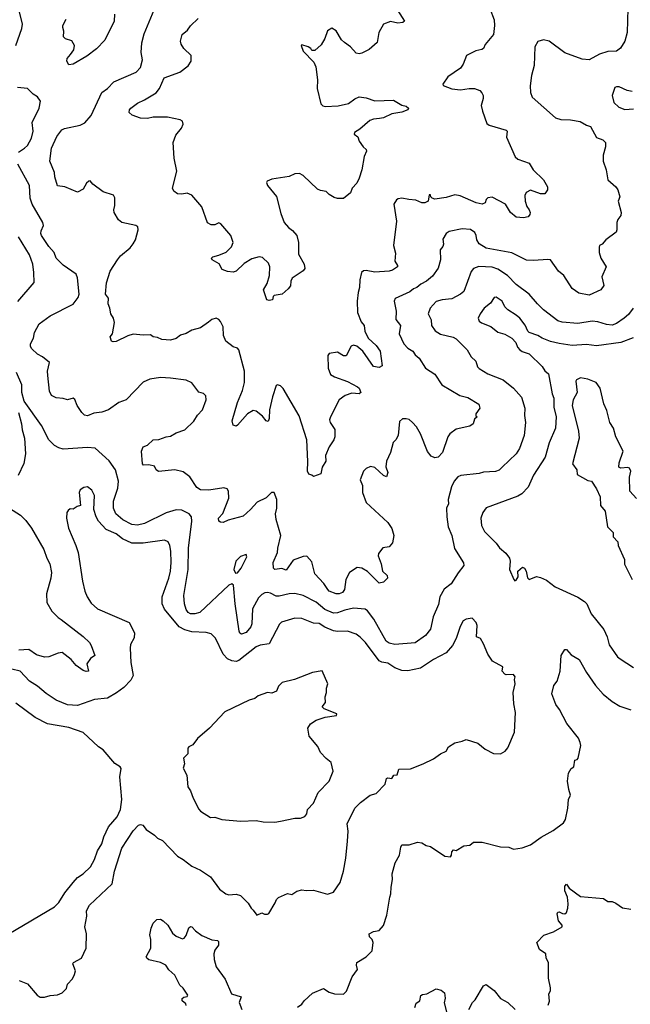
# Model space of a CAD drawing. Extents: x 1678759 to 1859541, y 384609 to 522867.
# Tile 30 of 256: x 1753691 to 1757962, y 393972 to 400866. Entities that reach past the tile are written whole.
import ezdxf

# ---------------------------------------------------------------- set-up
doc = ezdxf.new("R2010")
doc.units = 0

msp = doc.modelspace()

# ---------------------------------------------------------------- linework, layer by layer
at = {"layer": '0CON20XD'}
for points in [[(1756312.5, 400965), (1756383.3, 400855), (1756370, 400845), (1756335, 400840.8), (1756285, 400852), (1756235.8, 400834.2), (1756204.2, 400775.8), (1756191.2, 400705), (1756135, 400656.7), (1756085, 400632), (1756065, 400626.2), (1756045, 400631.2), (1756004.6, 400674.6), (1755962, 400705), (1755942.9, 400725), (1755905, 400788), (1755875, 400806), (1755845, 400787.5), (1755825.9, 400734.1), (1755800.5, 400689.5), (1755755, 400650), (1755735, 400650), (1755727.5, 400665), (1755710, 400675), (1755665, 400690), (1755660, 400685), (1755674.5, 400644.5), (1755749.1, 400569.1), (1755763.1, 400535), (1755774.4, 400445.6), (1755772.2, 400385), (1755797.4, 400277.4), (1755812.1, 400262.1), (1755827.8, 400257.8), (1755917.8, 400262.2), (1755991.2, 400278.8), (1756035, 400312.5), (1756065, 400325.6), (1756115, 400319.4), (1756175, 400298.1), (1756305, 400301.2), (1756365, 400266.2), (1756395, 400260), (1756410, 400245), (1756406.7, 400235), (1756365, 400217.5), (1756293.5, 400206.5), (1756235, 400177.5), (1756206.9, 400173.1), (1756165, 400169.5), (1756140.2, 400159.8), (1756070.3, 400099.7), (1756032.5, 400075), (1756030, 400065), (1756056.1, 400046.1), (1756066.7, 400015), (1756094.3, 399974.3), (1756115, 399956.7), (1756117.1, 399945), (1756101.5, 399908.5), (1756085.4, 399815), (1756065.5, 399755), (1756048.3, 399721.7), (1756016.9, 399685), (1756005, 399653.8), (1755955, 399613.3), (1755915, 399613.8), (1755891.2, 399621.2), (1755855, 399642.5), (1755835, 399663.3), (1755795, 399669.2), (1755775, 399678.6), (1755674.7, 399774.7), (1755647.9, 399787.9), (1755615, 399786.8), (1755575, 399768.2), (1755455, 399749.5), (1755421.2, 399735), (1755416.7, 399725), (1755423.8, 399705), (1755487.3, 399627.3), (1755517.6, 399507.6), (1755541.9, 399445), (1755571.1, 399411.1), (1755599.4, 399389.4), (1755630, 399355), (1755641.5, 399305), (1755642.1, 399225), (1755680.5, 399155), (1755686.5, 399123.5), (1755675, 399108), (1755597.5, 399055), (1755587.1, 399035), (1755585, 399002.5), (1755569.3, 398980.7), (1755526.2, 398943.8), (1755470, 398935), (1755463, 398927), (1755460, 398905), (1755435, 398900), (1755420, 398905), (1755396.7, 398975), (1755420.9, 399019.1), (1755437.5, 399075), (1755440.8, 399135), (1755430.3, 399160.3), (1755390.5, 399200.5), (1755365, 399204.2), (1755315, 399190.6), (1755260.4, 399159.6), (1755205, 399106), (1755185, 399097.1), (1755145, 399102.9), (1755107.7, 399117.7), (1755085.5, 399155.5), (1755037.5, 399185), (1755032.5, 399195), (1755042.5, 399205), (1755085, 399215.8), (1755135, 399238.6), (1755171.9, 399275), (1755183.5, 399305), (1755167.5, 399355), (1755097, 399437), (1755085, 399443.3), (1755055, 399428.8), (1755029.5, 399429.5), (1755004.2, 399444.2), (1754964.5, 399554.5), (1754895, 399636.2), (1754861.7, 399651.7), (1754825, 399643.8), (1754795, 399646.7), (1754770, 399665), (1754758.8, 399685), (1754790, 399805), (1754771.1, 399895), (1754764.4, 400005), (1754783, 400057), (1754823.8, 400105), (1754833.3, 400135), (1754830, 400155), (1754814.1, 400164.1), (1754725, 400183.8), (1754625, 400182.1), (1754585, 400173.3), (1754535, 400177.1), (1754478.3, 400198.3), (1754456.2, 400215), (1754460, 400235), (1754468.6, 400245), (1754515, 400282), (1754565, 400304.3), (1754645, 400352.5), (1754668.9, 400385), (1754702.6, 400457.4), (1754811.5, 400498.5), (1754868.3, 400541.7), (1754891.2, 400575), (1754890, 400615), (1754839.2, 400665), (1754820, 400695), (1754815.9, 400715.9), (1754827, 400763), (1754865, 400793.3), (1754885, 400823.3), (1754940, 400875)], [(1753663.5, 400685), (1753705, 400803.3), (1753710.6, 400835), (1753690.5, 400920.5)], [(1756978.6, 400945), (1757010.6, 400865), (1757012.5, 400825), (1757005, 400761.2), (1756947.1, 400692.9), (1756935, 400663.8), (1756923.9, 400656.1), (1756882.3, 400647.7), (1756817.5, 400615), (1756793.8, 400555), (1756775, 400526.7), (1756685.6, 400464.4), (1756650, 400415), (1756652.5, 400405), (1756715, 400381.9), (1756775, 400375.6), (1756835, 400384.3), (1756873, 400383), (1756908.8, 400368.8), (1756924.1, 400354.1), (1756932, 400335), (1756934, 400315), (1756920, 400265), (1756927.5, 400225), (1756957.7, 400137.7), (1756975, 400126), (1757095, 400092), (1757102, 400085), (1757096.2, 400043.8), (1757156.2, 399905), (1757175, 399888.8), (1757255, 399861.2), (1757283.5, 399813.5), (1757355, 399743.8), (1757383.3, 399695), (1757382.5, 399675), (1757365, 399647.5), (1757335, 399647.5), (1757265, 399672), (1757234.2, 399655.8), (1757224.2, 399635), (1757227.1, 399595), (1757238.1, 399558.1), (1757255.8, 399535), (1757262, 399515), (1757259.5, 399500.5), (1757247.5, 399485), (1757215, 399478), (1757165, 399483.8), (1757123.8, 399515), (1757090, 399575), (1756995, 399623.3), (1756965, 399617.5), (1756953.9, 399606.1), (1756946.4, 399583.6), (1756926, 399574), (1756885, 399582.9), (1756772.9, 399632.9), (1756735, 399639.2), (1756675, 399620.6), (1756595, 399608.6), (1756576.7, 399615), (1756566.7, 399625), (1756565, 399640), (1756555, 399640), (1756548.8, 399595), (1756525, 399583.5), (1756505, 399583.5), (1756460.9, 399600.9), (1756414.2, 399605.8), (1756365, 399616), (1756337.5, 399612.5), (1756325.8, 399604.2), (1756308.8, 399575), (1756327.5, 399455), (1756305.7, 399285), (1756320.5, 399230.5), (1756314.2, 399175), (1756334.2, 399145), (1756334, 399135), (1756298.1, 399111.9), (1756275, 399105.5), (1756175, 399096.9), (1756115, 399110), (1756095, 399108.1), (1756081.9, 399095), (1756069.4, 399045), (1756068.8, 398991.2), (1756057.5, 398955), (1756050.8, 398895), (1756054.3, 398815), (1756080.3, 398750.3), (1756100, 398725), (1756105.5, 398685), (1756128.9, 398635), (1756185, 398584.3), (1756213.3, 398545), (1756227, 398443), (1756205, 398430), (1756165, 398437.5), (1756092.2, 398545), (1756049.7, 398579.7), (1756025, 398587.5), (1756010, 398580), (1755975, 398512.5), (1755955, 398512.5), (1755915, 398536.7), (1755855, 398527.5), (1755847.5, 398515), (1755848.8, 398425), (1755865, 398381.2), (1755893.9, 398363.9), (1755985, 398332.2), (1756053.8, 398295), (1756065.7, 398285), (1756076.2, 398255), (1756065, 398246.7), (1756015, 398250), (1755967.5, 398235), (1755926.7, 398205), (1755864, 398085), (1755858, 398065), (1755862, 398045), (1755895.8, 397995.8), (1755894.4, 397945), (1755889.4, 397925), (1755855.7, 397875), (1755830, 397815), (1755831.9, 397775), (1755806.8, 397733.2), (1755797.5, 397685), (1755745, 397667.5), (1755735, 397677.5), (1755713.3, 397683.3), (1755704.2, 397704.2), (1755707, 397773), (1755698.9, 397925), (1755645, 398091.2), (1755535, 398282.9), (1755515, 398302), (1755495, 398310), (1755485, 398303.3), (1755458.5, 398225), (1755438.5, 398135), (1755436.4, 398073.6), (1755428, 398052), (1755415, 398058), (1755389.8, 398089.8), (1755345.6, 398125.6), (1755325, 398128.6), (1755285, 398105.8), (1755215, 398026.2), (1755205, 398020), (1755185, 398027.5), (1755176.7, 398056.7), (1755213.6, 398185), (1755250, 398270), (1755262.9, 398325), (1755262.8, 398405), (1755225, 398553.3), (1755215, 398566), (1755185, 398576.2), (1755133.3, 398615), (1755116, 398655), (1755114.2, 398714.2), (1755095, 398753.3), (1755085, 398766.2), (1755065, 398776), (1755034.3, 398765.7), (1755012, 398748), (1754955, 398708.6), (1754895, 398690.8), (1754855, 398667.5), (1754815, 398656.2), (1754785, 398633.8), (1754745, 398622), (1754685, 398626.2), (1754655, 398640), (1754624.3, 398644.3), (1754605, 398658.8), (1754555, 398656), (1754485, 398664.2), (1754447, 398653), (1754365, 398612.5), (1754345, 398610), (1754332, 398615), (1754324.2, 398645), (1754340, 398665), (1754354, 398745), (1754346, 398775), (1754328.8, 398805), (1754322.5, 398845), (1754308.8, 398875), (1754311.2, 398915), (1754290, 398945), (1754297.7, 399022.3), (1754324.6, 399105.4), (1754374.2, 399185), (1754395, 399212.5), (1754462.6, 399267.4), (1754485, 399296.2), (1754500.8, 399325), (1754520, 399395), (1754516.7, 399415), (1754502.5, 399425), (1754405, 399445.8), (1754382.5, 399465), (1754352.2, 399515), (1754349.4, 399535), (1754356.5, 399563.5), (1754357.3, 399617.3), (1754347.7, 399637.7), (1754275, 399661.2), (1754203.3, 399715), (1754185, 399737.5), (1754173.9, 399736.1), (1754158.3, 399721.7), (1754135, 399680), (1754095, 399657.5), (1754005.8, 399695.8), (1753955, 399702.5), (1753935.8, 399765), (1753933.8, 399795), (1753902.5, 399875), (1753913.4, 399966.6), (1753951.7, 400048.3), (1753986, 400095), (1754005, 400104.3), (1754115, 400126.9), (1754147, 400143), (1754190, 400195), (1754265.3, 400354.7), (1754305, 400384.4), (1754349.1, 400430.9), (1754505, 400497.1), (1754535, 400530), (1754549.1, 400585), (1754541.5, 400635), (1754546.1, 400703.9), (1754562.7, 400767.3), (1754632.5, 400935)], [(1754354.5, 400905), (1754351.1, 400855), (1754286.6, 400723.4), (1754228.3, 400661.7), (1754160.4, 400609.6), (1754065, 400554.2), (1754035, 400550), (1754020, 400575), (1754023.3, 400595), (1754047.1, 400622.9), (1754070, 400655), (1754073.8, 400685), (1754055, 400716.7), (1754012.3, 400732.3), (1753996.7, 400745), (1754000, 400785), (1753991.7, 400811.7), (1753993.8, 400825), (1754015, 400870)], [(1757945.5, 400945), (1757940, 400775), (1757923.6, 400716.4), (1757893.2, 400666.8), (1757865.7, 400644.3), (1757805, 400642.9), (1757745.7, 400624.3), (1757675.4, 400584.6), (1757625, 400588.2), (1757505, 400633.8), (1757395, 400714.3), (1757355, 400724), (1757315, 400713.3), (1757294, 400675), (1757290, 400545), (1757270.8, 400475), (1757262.3, 400402.3), (1757263.8, 400355), (1757275, 400323.3), (1757438.7, 400178.7), (1757476.8, 400166.8), (1757545, 400164.2), (1757612.7, 400152.7), (1757657, 400127), (1757685, 400118.8), (1757725, 400040), (1757770, 400025), (1757788.6, 400005), (1757789.2, 399975), (1757772.7, 399917.3), (1757772.5, 399875), (1757793.1, 399815), (1757804.3, 399744.3), (1757861.2, 399695), (1757874.2, 399675), (1757888.8, 399625), (1757877.5, 399595), (1757898.6, 399515), (1757895.6, 399494.4), (1757875, 399466.7), (1757868, 399445), (1757868.1, 399395), (1757862.4, 399377.6), (1757790.8, 399325), (1757765.7, 399294.3), (1757747.5, 399285), (1757743.9, 399273.9), (1757743.8, 399235), (1757756.2, 399195), (1757793.8, 399135), (1757762, 399065), (1757778, 399005), (1757755, 398974), (1757675, 398936.9), (1757601.3, 398951.3), (1757555, 398982.5), (1757498, 399075), (1757460, 399105), (1757405, 399183.8), (1757385, 399187.5), (1757285, 399178.6), (1757235, 399180.8), (1757133.3, 399233.3), (1756955, 399266.1), (1756905.4, 399295.4), (1756888.9, 399325), (1756884.5, 399355), (1756874.6, 399374.6), (1756845, 399396.9), (1756785, 399400.7), (1756695, 399382.5), (1756675, 399368.8), (1756651.3, 399328.7), (1756656.5, 399295), (1756651.3, 399278.7), (1756632.5, 399255), (1756634.2, 399185), (1756618, 399125), (1756579.7, 399070.3), (1756537.1, 399035), (1756496, 399014), (1756469.6, 398990.4), (1756445, 398982.2), (1756419.8, 398960.3), (1756316.8, 398913.2), (1756311.4, 398895), (1756325.6, 398825), (1756323, 398767), (1756353.6, 398725), (1756345.5, 398665), (1756378.5, 398595), (1756405, 398566.7), (1756440, 398545), (1756458.3, 398518.3), (1756486.4, 398496.4), (1756530.8, 398425), (1756595, 398383.1), (1756645, 398309.4), (1756768.8, 398235), (1756825, 398221.1), (1756903, 398173), (1756908.8, 398145), (1756882.5, 398105), (1756882.5, 398092.5), (1756890, 398085), (1756872.5, 398067.5), (1756863.3, 398035), (1756839.7, 398020.3), (1756745, 397997.5), (1756700.8, 397965), (1756686.9, 397945), (1756647.8, 397835), (1756617.2, 397802.8), (1756595, 397798.9), (1756569.8, 397809.8), (1756542.9, 397842.9), (1756494.5, 397965), (1756465.6, 398015), (1756438.9, 398045), (1756415, 398065.5), (1756395, 398071.5), (1756369.7, 398070.3), (1756347.7, 398052.3), (1756338.8, 397955), (1756322.5, 397925), (1756303.3, 397905), (1756284.3, 397835), (1756255.8, 397775), (1756252, 397735), (1756266.2, 397695), (1756257.5, 397665), (1756235, 397673.3), (1756175, 397731.2), (1756145, 397738), (1756115, 397723.8), (1756096.7, 397705), (1756072.7, 397642.7), (1756088.6, 397605), (1756089.4, 397555), (1756115, 397486), (1756265, 397345.8), (1756295, 397302.5)], [(1753681.7, 399938.3), (1753724.4, 399965), (1753745, 399985.6), (1753773.5, 400035), (1753784.5, 400085), (1753778.1, 400145), (1753827.5, 400245), (1753836.2, 400295), (1753815.8, 400325), (1753784.7, 400344.7), (1753745, 400383.3), (1753675, 400390)], [(1757975, 400362.2), (1757940.7, 400370.7), (1757885, 400396), (1757865, 400396.2), (1757855, 400390), (1757836.2, 400335), (1757848, 400285), (1757882.6, 400252.6), (1757925, 400237.1), (1757985, 400242.5)], [(1756295, 397302.5), (1756307.2, 397255), (1756297.8, 397202.2), (1756275, 397175.6), (1756232.2, 397167.8), (1756201.7, 397128.3), (1756197.7, 397112.3), (1756219.4, 397055), (1756230, 397005), (1756262, 396975), (1756263.8, 396956.2), (1756235, 396927.5), (1756205, 396921.2), (1756125, 397001.8), (1756085, 397025.6), (1756051.1, 397028.9), (1755998.8, 396995), (1755973, 396947), (1755962.2, 396875), (1755948.6, 396855), (1755925, 396845.6), (1755905, 396845.7), (1755856.7, 396865), (1755846, 396875), (1755818.8, 396918.8), (1755756.2, 396985), (1755735, 397070), (1755698.8, 397108.8), (1755675, 397108), (1755605, 397081.2), (1755555, 397011.2), (1755525, 397022), (1755475, 397016.2), (1755466.2, 397025), (1755463.1, 397065), (1755493.6, 397135), (1755497.5, 397165), (1755518.2, 397255), (1755484.3, 397365.7), (1755480.6, 397405), (1755490.6, 397445), (1755490, 397505), (1755470, 397555), (1755452.5, 397555), (1755415, 397518.8), (1755351.7, 397488.3), (1755306, 397435), (1755255, 397390.6), (1755148.9, 397361.1), (1755115, 397344), (1755095, 397346.7), (1755083.8, 397353.8), (1755082.5, 397375), (1755111.2, 397408.8), (1755154.3, 397515), (1755150.8, 397565), (1755141.4, 397581.4), (1755118.3, 397588.3), (1755015, 397571.4), (1754955, 397573.1), (1754929.1, 397589.1), (1754881.5, 397665), (1754835, 397700), (1754775, 397714.5), (1754662.9, 397702.9), (1754646.2, 397715), (1754635, 397740), (1754595, 397750), (1754557, 397747), (1754550, 397755), (1754543.5, 397845), (1754555, 397874), (1754585, 397887.5), (1754625, 397922.9), (1754665, 397925.6), (1754714.6, 397945.4), (1754745, 397950), (1754785, 397972.5), (1754845, 397994.6), (1754910, 398055), (1754933.9, 398096.1), (1754970.6, 398135), (1754995.8, 398205), (1754992, 398232), (1754977.7, 398247.7), (1754945, 398256.7), (1754895, 398323.8), (1754855, 398342.5), (1754746.5, 398356.5), (1754675, 398360), (1754602.2, 398347.8), (1754555, 398327.5), (1754435, 398204), (1754385, 398184.2), (1754313.3, 398135), (1754265, 398116.7), (1754210.3, 398109.7), (1754165, 398091.2), (1754145, 398096.2), (1754125, 398116.2), (1754092.5, 398165), (1754076.9, 398206.9), (1754065.9, 398215.9), (1754025, 398202.9), (1753995, 398212.9), (1753945, 398216.9), (1753912.5, 398235), (1753899.4, 398265), (1753886.9, 398375), (1753885.7, 398405), (1753898.8, 398465), (1753850, 398505), (1753815, 398523.8), (1753775, 398561.2), (1753767.3, 398577.3), (1753767.1, 398595), (1753786.5, 398635), (1753794.4, 398675), (1753826.9, 398735), (1753905, 398791.4), (1754065, 398874.3), (1754100, 398920), (1754106, 398944), (1754095, 399057.5), (1754085.6, 399085), (1753995, 399145.8), (1753946, 399195), (1753931.5, 399235), (1753895, 399277.8), (1753844.3, 399355), (1753838.8, 399368.8), (1753842.1, 399387.9), (1753856.4, 399423.6), (1753853.5, 399445), (1753777.3, 399575), (1753765.2, 399615), (1753759.6, 399705), (1753678.8, 399855)], [(1753677.9, 398892.1), (1753792.2, 399025), (1753789.1, 399095), (1753781.8, 399155), (1753758.5, 399218.5), (1753683.6, 399345)], [(1757983.1, 398845), (1757948.9, 398801.1), (1757920, 398775), (1757865, 398737.8), (1757835, 398727.1), (1757795, 398730.4), (1757735, 398751.1), (1757695, 398753.8), (1757595, 398738.8), (1757485, 398748.2), (1757455, 398758.1), (1757355, 398834), (1757312.2, 398875), (1757254.4, 398945), (1757165, 399011.2), (1757102.2, 399075), (1757035, 399118.2), (1756995, 399132.5), (1756901.7, 399138.3), (1756865.4, 399124.6), (1756848, 399102), (1756797.4, 398962.6), (1756775.4, 398944.6), (1756715, 398910.8), (1756645.3, 398904.7), (1756605, 398892.7), (1756562.9, 398845), (1756549.2, 398805), (1756568.9, 398765), (1756571.9, 398725), (1756597.9, 398687.9), (1756635, 398664.5), (1756722.4, 398642.4), (1756745, 398630), (1756821.4, 398555), (1756849.2, 398505), (1756881.2, 398475), (1756894.2, 398435), (1756905, 398422.5), (1756966.2, 398385), (1757072, 398345), (1757144.3, 398285), (1757201.7, 398221.7), (1757223.5, 398145), (1757221.9, 398095), (1757229.2, 398045), (1757220.9, 397955), (1757187.9, 397862.1), (1757164.7, 397825.3), (1757065, 397731.5), (1757045, 397712.1), (1757018.5, 397701.5), (1756935, 397697.5), (1756905, 397688.6), (1756777.5, 397675), (1756755, 397664), (1756730, 397635), (1756710.6, 397595), (1756687.1, 397505), (1756690.8, 397475), (1756677.5, 397445), (1756678.6, 397385), (1756688.9, 397315), (1756714.5, 397254.5), (1756732.7, 397162.7), (1756795, 397062.5), (1756798.8, 397045), (1756757, 396993), (1756710, 396915), (1756661.2, 396878.8), (1756630, 396825), (1756620.8, 396770.8), (1756583.3, 396685), (1756565, 396597.5), (1756530, 396555), (1756458, 396502), (1756315, 396490.9), (1756275, 396499.5), (1756255, 396514.3), (1756167.7, 396667.7), (1756125, 396725.8), (1756108.2, 396738.2), (1756025, 396744.6), (1755965, 396731.3), (1755915, 396711.6), (1755885, 396710), (1755825, 396736.7), (1755765, 396787.8), (1755673.1, 396833.1), (1755615, 396848), (1755575, 396845.4), (1755505, 396828.2), (1755485, 396830), (1755445, 396851.5), (1755425, 396855.6), (1755405, 396852.5), (1755385, 396840.5), (1755362.2, 396817.8), (1755319.4, 396740.6), (1755315.5, 396635.5), (1755306.7, 396615), (1755275, 396574.4), (1755242.9, 396562.9), (1755230.8, 396570.8), (1755225.6, 396585), (1755199.1, 396775), (1755186.1, 396906.1), (1755175, 396916.7), (1755155, 396906.2), (1754951.4, 396715), (1754915, 396704.6), (1754885, 396706.5), (1754869.4, 396715), (1754856.2, 396735), (1754843.3, 396775), (1754840, 396835), (1754870.3, 397015), (1754872, 397165), (1754894.6, 397355), (1754892.2, 397385), (1754875.8, 397405), (1754825, 397432.2), (1754785, 397432.7), (1754715, 397411.8), (1754565, 397337.3), (1754515, 397325.4), (1754475, 397330), (1754413.1, 397363.1), (1754363.8, 397405), (1754347.3, 397445), (1754346.5, 397495), (1754377.5, 397585), (1754382.3, 397635), (1754360.6, 397715), (1754317.3, 397777.3), (1754220, 397865), (1754165, 397869.2), (1753995, 397859.4), (1753965, 397866.9), (1753933.9, 397883.9), (1753894.4, 397925), (1753844.3, 398025), (1753722, 398195), (1753706.2, 398255), (1753705, 398310), (1753667.5, 398395)], [(1757982.3, 398637.7), (1757896.2, 398605), (1757726.9, 398583.1), (1757655, 398592.1), (1757555.4, 398585.4), (1757465, 398598.5), (1757403, 398613), (1757345, 398636.2), (1757315, 398655.5), (1757255.8, 398675.8), (1757244.6, 398685), (1757225.8, 398725.8), (1757190, 398775), (1757165, 398797.8), (1757105, 398833.3), (1757085.5, 398855), (1757065, 398894.3), (1757025, 398924), (1757010.3, 398919.7), (1756985, 398880), (1756940, 398845), (1756912.7, 398807.3), (1756898.8, 398775), (1756904, 398755), (1756922, 398742), (1756986.6, 398716.6), (1757035, 398677.1), (1757085, 398663.1), (1757134, 398635), (1757162, 398605), (1757173.2, 398573.2), (1757189.2, 398555), (1757205, 398541.9), (1757254, 398525), (1757345, 398438), (1757365, 398406), (1757389.2, 398385), (1757416.7, 398245), (1757427.3, 398215), (1757428.3, 398151.7), (1757444.4, 398085), (1757439.5, 398005), (1757395, 397903.3), (1757367.9, 397802.1), (1757284.6, 397675.4), (1757248.3, 397591.7), (1757203.7, 397546.3), (1757175, 397528.9), (1756955, 397446.9), (1756930, 397415), (1756916.7, 397375), (1756920.9, 397325), (1756942.3, 397282.3), (1757025, 397200), (1757047, 397167), (1757090.8, 397130.8), (1757118, 397095), (1757122, 397075), (1757116.7, 397015), (1757147.5, 396945), (1757155, 396937.5), (1757165, 396942.5), (1757176.7, 396965), (1757176.4, 397003.6), (1757208.3, 397031.7), (1757222.5, 397025), (1757233.9, 397003.9), (1757243, 396957), (1757255, 396946.7), (1757305, 396966), (1757335, 396960), (1757375, 396942.5), (1757436.2, 396895), (1757595, 396822.7), (1757642.7, 396792.7), (1757657.5, 396775), (1757688.6, 396705), (1757776.7, 396595), (1757800.6, 396545), (1757815, 396488), (1757872.5, 396405), (1757890.3, 396390.3), (1757985, 396330)], [(1758005, 397512.5), (1757960, 397565), (1757957, 397663), (1757966.7, 397705), (1757956.7, 397725), (1757945, 397730), (1757896.4, 397726.4), (1757883, 397733), (1757884, 397764), (1757912.9, 397845), (1757861.4, 397945), (1757845.4, 398005.4), (1757818.6, 398045), (1757798.3, 398128.3), (1757777.5, 398175), (1757752, 398285), (1757724.5, 398324.5), (1757665, 398349.2), (1757615, 398357.5), (1757586.7, 398345), (1757581.4, 398335), (1757590.4, 398255), (1757563.1, 398205), (1757555.5, 398165), (1757598.9, 397985), (1757603.5, 397935), (1757558.8, 397755), (1757587.5, 397715), (1757590.7, 397680.7), (1757665, 397640), (1757690, 397635), (1757725, 397580), (1757752.5, 397525), (1757753, 397463), (1757786.7, 397425), (1757802.5, 397315), (1757842.5, 397275), (1757842.5, 397245), (1757875, 397210), (1757876.7, 397185), (1757921.2, 397085), (1757922.7, 397052.7), (1757975.9, 396945.9)], [(1753682.2, 398115), (1753704.3, 398035), (1753708.1, 397995), (1753725.6, 397935), (1753731.4, 397825), (1753720.9, 397759.1), (1753679.2, 397675)], [(1753688.1, 394138.1), (1753745, 394114.3), (1753812, 394035), (1753835, 394021.4), (1753865, 394021.4), (1753905, 394034.2), (1753955, 394038.8), (1753988.3, 394051.7), (1754018.3, 394081.7), (1754025, 394112.5), (1754060.7, 394149.3), (1754075, 394180), (1754081.2, 394205), (1754062.5, 394255), (1754067.5, 394265), (1754122.5, 394295), (1754156.7, 394365), (1754158.8, 394465), (1754147.5, 394515), (1754161.2, 394588.8), (1754157.1, 394625), (1754179.4, 394665), (1754336.9, 394815), (1754353.8, 394905), (1754406.2, 395065), (1754485, 395185.6), (1754522, 395225), (1754535, 395230.8), (1754551.2, 395225), (1754576.2, 395195), (1754635, 395156.7), (1754654.2, 395134.2), (1754689.5, 395119.5), (1754795, 395009.2), (1754835, 394986), (1754895, 394938), (1754955, 394910.8), (1755026.2, 394865), (1755088, 394778), (1755133.3, 394745), (1755155, 394737.5), (1755205, 394743.3), (1755235, 394733.3), (1755290.3, 394680.3), (1755310, 394645), (1755325, 394631.2), (1755350, 394595), (1755385, 394612.5), (1755403, 394603), (1755425, 394602.5), (1755433, 394607), (1755478.3, 394681.7), (1755486.7, 394705), (1755501.2, 394718.8), (1755565, 394747.5), (1755595, 394740), (1755630, 394765), (1755665, 394773.3), (1755695, 394767.5), (1755745, 394770), (1755845, 394743.3), (1755885, 394756.7), (1755933.3, 394825), (1755957, 394903), (1755973.3, 394995), (1755984.4, 395115), (1755988.1, 395185), (1755982, 395235), (1756035.7, 395344.3), (1756075, 395384.2), (1756142, 395435), (1756185, 395448), (1756246.9, 395513.1), (1756257.3, 395552.7), (1756265, 395558), (1756295, 395553.8), (1756307.5, 395575), (1756331.2, 395578.8), (1756343, 395617), (1756425, 395620), (1756512.5, 395655), (1756585, 395691.2), (1756635, 395726.2), (1756675, 395743.3), (1756690, 395775), (1756735, 395803.3), (1756785, 395813.3), (1756813.9, 395826.1), (1756895, 395800), (1756947.7, 395757.7), (1757005, 395728.8), (1757053.9, 395726.1), (1757087.5, 395745), (1757105, 395767.5), (1757152.7, 395877.3), (1757158.8, 396015), (1757148, 396075), (1757143.3, 396155), (1757157.5, 396215), (1757152.5, 396245), (1757156.7, 396265), (1757145, 396280), (1757095, 396277.5), (1757085, 396282.5), (1757066.7, 396305), (1757070, 396335), (1756997.5, 396375), (1756965, 396422.5), (1756936, 396495), (1756913.3, 396533.3), (1756887.5, 396545), (1756891.8, 396625), (1756885, 396643.8), (1756856.7, 396675), (1756815, 396669.2), (1756793.6, 396656.4), (1756772.4, 396617.6), (1756743.8, 396533.8), (1756719.2, 396485), (1756675, 396431.9), (1756585, 396385.6), (1756495, 396324.4), (1756405, 396306.1), (1756365, 396307.9), (1756315, 396327.9), (1756265, 396360.8), (1756225, 396366.2), (1756205.5, 396375.5), (1756109.5, 396505), (1756073.4, 396543.4), (1756045, 396562.2), (1755985, 396583.5), (1755915, 396580.8), (1755885, 396586.1), (1755825, 396611.2), (1755785, 396637.9), (1755745, 396640.9), (1755665, 396673.5), (1755614.6, 396675.4), (1755522.9, 396647.1), (1755507.3, 396632.7), (1755436.7, 396495), (1755373.3, 396486.7), (1755345.6, 396475), (1755225, 396379.5), (1755205, 396372.2), (1755175, 396375.6), (1755145, 396390.5), (1755115, 396424.4), (1755060, 396535), (1755031.2, 396565), (1754995, 396575.4), (1754895, 396580.4), (1754845, 396593.8), (1754805.7, 396615.7), (1754705, 396738), (1754686.5, 396775), (1754687.8, 396825), (1754735, 396956.2), (1754745.9, 397005), (1754751.3, 397065), (1754748, 397145), (1754741.8, 397185), (1754730.6, 397210.6), (1754705, 397221.1), (1754555, 397200), (1754475, 397199.6), (1754411.2, 397231.2), (1754365, 397266.8), (1754295, 397295.4), (1754241.8, 397355), (1754225.3, 397385.3), (1754210, 397435), (1754214.2, 397535), (1754195, 397571.2), (1754165, 397593.8), (1754139.5, 397590.5), (1754113.8, 397575), (1754106, 397555), (1754115.6, 397464.4), (1754092.3, 397457.7), (1754065, 397437.5), (1754045, 397440), (1754030.5, 397429.5), (1754021.2, 397415), (1754019.2, 397375), (1754031.9, 397305), (1754084.4, 397185), (1754100, 397135), (1754131.4, 396935), (1754145.8, 396865), (1754162.9, 396825), (1754191.4, 396781.4), (1754235, 396741.1), (1754456, 396646), (1754493, 396573), (1754491.7, 396538.3), (1754465, 396490), (1754463.9, 396466.1), (1754468.6, 396365), (1754483.8, 396275), (1754467.9, 396242.1), (1754419.2, 396190.8), (1754368.3, 396151.7), (1754305, 396114.6), (1754215, 396106.9), (1754095, 396063.7), (1754025, 396068), (1753945, 396100.8), (1753875, 396147.6), (1753815, 396198.7), (1753759.6, 396235), (1753695, 396303.2), (1753635, 396318.8)], [(1753620, 397445), (1753695.4, 397395.4), (1753735, 397360), (1753774.4, 397305), (1753860, 397155), (1753880, 397095), (1753900.6, 397055), (1753913.6, 396995), (1753908.5, 396955), (1753878.1, 396845), (1753881.5, 396785), (1753915, 396724.2), (1753959.1, 396679.1), (1753981.2, 396665), (1754135, 396547.5), (1754179.2, 396505), (1754191.9, 396485), (1754216, 396415), (1754187.3, 396392.7), (1754161.2, 396355), (1754172.5, 396305), (1754155, 396301.2), (1754135, 396310), (1754086.7, 396345), (1754051.2, 396385), (1753987.5, 396435), (1753959.5, 396430.5), (1753895, 396404), (1753865, 396403.3), (1753808.3, 396418.3), (1753755, 396456.7), (1753685, 396452)], [(1755200.7, 396990.7), (1755215, 396993.3), (1755240.8, 397025), (1755280, 397105), (1755275, 397120), (1755235, 397106.2), (1755202, 397075), (1755190, 397015), (1755200.7, 396990.7)], [(1755635, 393952.5), (1755665, 393972.5), (1755680, 393995), (1755739.3, 394050.7), (1755815, 394082.5), (1755855, 394056.7), (1755893.9, 394043.9), (1755956.4, 394043.6), (1755976.1, 394063.9), (1756017, 394163), (1756054.3, 394215), (1756046.2, 394246.2), (1756048.6, 394265), (1756115.7, 394305), (1756156.2, 394345), (1756164, 394405), (1756155.8, 394425), (1756138, 394445), (1756135.9, 394464.1), (1756165, 394481.4), (1756205, 394488), (1756235.9, 394524.1), (1756260, 394595), (1756279.2, 394720.8), (1756287.5, 394745), (1756288.3, 394791.7), (1756298.8, 394845), (1756296.2, 394885), (1756318.1, 394961.9), (1756348.8, 395015), (1756357, 395073), (1756365, 395087.5), (1756415, 395087.5), (1756473.8, 395106.2), (1756505, 395102), (1756535, 395083.8), (1756565.7, 395075.7), (1756665, 395008.8), (1756705, 395003.3), (1756712.5, 395015), (1756715, 395040), (1756725, 395052.5), (1756745, 395047.5), (1756798.3, 395081.7), (1756840, 395085), (1756865, 395107.5), (1756925, 395106.7), (1757055, 395073.3), (1757111.7, 395071.7), (1757145, 395058.8), (1757205, 395068), (1757265, 395088), (1757339.1, 395140.9), (1757422.2, 395187.8), (1757495, 395242.5), (1757508.8, 395265), (1757526.2, 395345), (1757528.8, 395405), (1757543, 395437), (1757531.2, 395475), (1757523.8, 395535), (1757530.7, 395589.3), (1757548.3, 395621.7), (1757567.5, 395635), (1757575, 395680), (1757590, 395685), (1757597.5, 395695), (1757616.1, 395783.9), (1757611.2, 395805), (1757600, 395835), (1757518, 395938), (1757466.2, 396036.2), (1757441.1, 396071.1), (1757412.7, 396145), (1757428.5, 396205), (1757450.6, 396235), (1757472.7, 396305), (1757478, 396415), (1757504.2, 396455.8), (1757515, 396456), (1757548.7, 396418.7), (1757605, 396386), (1757655.8, 396295), (1757719.2, 396205), (1757773.1, 396143.1), (1757835, 396092.5), (1757890.2, 396060.2), (1757965, 396033.1)], [(1755475, 395248), (1755515, 395254), (1755615, 395274), (1755655, 395274), (1755685, 395286.7), (1755700, 395305), (1755703.9, 395336.1), (1755745, 395380), (1755778.8, 395455), (1755856, 395535), (1755883.3, 395605), (1755870, 395665), (1755835, 395692.5), (1755796.2, 395735), (1755775.8, 395775.8), (1755715, 395850), (1755706.7, 395905), (1755726.2, 395935), (1755765, 395960.8), (1755827.3, 395982.7), (1755906.4, 395993.6), (1755910, 396005), (1755820.5, 396040.5), (1755807.5, 396055), (1755831.2, 396085), (1755828.8, 396125), (1755838, 396155), (1755836.2, 396185), (1755846.7, 396215), (1755806.4, 396306.4), (1755740, 396295), (1755613.9, 396246.1), (1755526.1, 396223.9), (1755501.2, 396198.8), (1755486.2, 396163.8), (1755455, 396151.2), (1755425, 396153.8), (1755358.3, 396131.7), (1755335, 396112.5), (1755295, 396100), (1755125, 396020), (1755017.5, 395905), (1754935, 395832.5), (1754902.1, 395787.9), (1754873.3, 395775), (1754866.7, 395765), (1754866.7, 395725), (1754837.5, 395695), (1754843.3, 395655), (1754834.1, 395625.9), (1754859.2, 395575), (1754866.7, 395495), (1754885.9, 395465.9), (1754904.1, 395414.1), (1754945, 395337.5), (1754955, 395323.3), (1755025, 395280), (1755055, 395282.5), (1755105, 395266.2), (1755235, 395253.8), (1755345, 395258), (1755395, 395248.8), (1755475, 395248)], [(1753615, 394466), (1753935, 394654.4), (1753964.4, 394685), (1754006.7, 394753.3), (1754064.3, 394825), (1754095, 394858.6), (1754135, 394885.7), (1754186.7, 394935), (1754214.6, 394985.4), (1754234.7, 395045.3), (1754265.4, 395095), (1754278.5, 395145), (1754311.5, 395215), (1754372.5, 395285), (1754396.4, 395335), (1754404.6, 395405), (1754392.2, 395565), (1754401.7, 395621.7), (1754393.8, 395635), (1754357.5, 395657.5), (1754274.5, 395754.5), (1754242, 395775), (1754135, 395874.2), (1754035, 395909.2), (1753884.4, 395934.4), (1753799.5, 395979.5), (1753665, 396081.2)], [(1757387.5, 393965), (1757396.1, 393993.9), (1757393.3, 394045), (1757403, 394067), (1757403.3, 394086.7), (1757390, 394155), (1757390, 394265), (1757373.3, 394295), (1757372.5, 394325), (1757326.7, 394355), (1757308.8, 394405), (1757356.7, 394455), (1757425, 394478), (1757486.2, 394515), (1757486.7, 394525), (1757460, 394555), (1757450, 394605), (1757454.3, 394615.7), (1757465, 394620), (1757487.7, 394607.7), (1757505, 394606), (1757516, 394615), (1757524.3, 394645), (1757528.1, 394675), (1757522.4, 394722.4), (1757504.2, 394765.8), (1757505, 394800), (1757515, 394812.5), (1757534.3, 394784.3), (1757615, 394726), (1757775, 394712.5), (1757805, 394692.5), (1757835, 394692.5), (1757860.7, 394680.7), (1757908.3, 394648.3), (1757965, 394637.5)], [(1754856.1, 393963.9), (1754853.3, 393975), (1754827.5, 393995), (1754828.3, 394011.7), (1754838.3, 394021.7), (1754863.3, 394026.7), (1754866, 394035), (1754833.8, 394085), (1754811.2, 394105), (1754776, 394175), (1754735, 394213.8), (1754714, 394245), (1754675.5, 394265.5), (1754595, 394283.8), (1754580, 394295), (1754576.7, 394305), (1754607.5, 394365), (1754608.8, 394425), (1754602, 394458), (1754610, 394505), (1754625, 394540), (1754650, 394565), (1754675, 394566.7), (1754695, 394556.2), (1754726.2, 394525), (1754760, 394470), (1754785, 394448.8), (1754830.7, 394430.7), (1754842.5, 394435), (1754855, 394452.5), (1754875, 394506.7), (1754885, 394516.2), (1754895, 394513.8), (1754921.2, 394485), (1754964.6, 394454.6), (1755035, 394422.9), (1755075, 394418.8), (1755081.2, 394411.2), (1755080.8, 394385), (1755055, 394351.2), (1755048.1, 394325), (1755050.9, 394285), (1755064.4, 394235), (1755127.3, 394147.3), (1755171.4, 394045), (1755240, 394025), (1755225.6, 393985), (1755245.8, 393934.2)], [(1756455, 393950), (1756465, 393980), (1756490, 393995), (1756497.5, 394032.5), (1756509.3, 394040.7), (1756540, 394045), (1756605, 394080), (1756638.3, 394071.7), (1756662.5, 394052.5), (1756666.7, 394015), (1756661.2, 393981.2), (1756679.3, 393909.3)], [(1756833.3, 393935), (1756857.5, 393985), (1756876.1, 394003.9), (1756935, 394100), (1756955, 394111.2), (1757009.3, 394069.3), (1757055, 394012.5), (1757106.7, 393985), (1757157.5, 393935)]]:
    msp.add_lwpolyline(points, dxfattribs=at)

doc.saveas('drawing.dxf')
